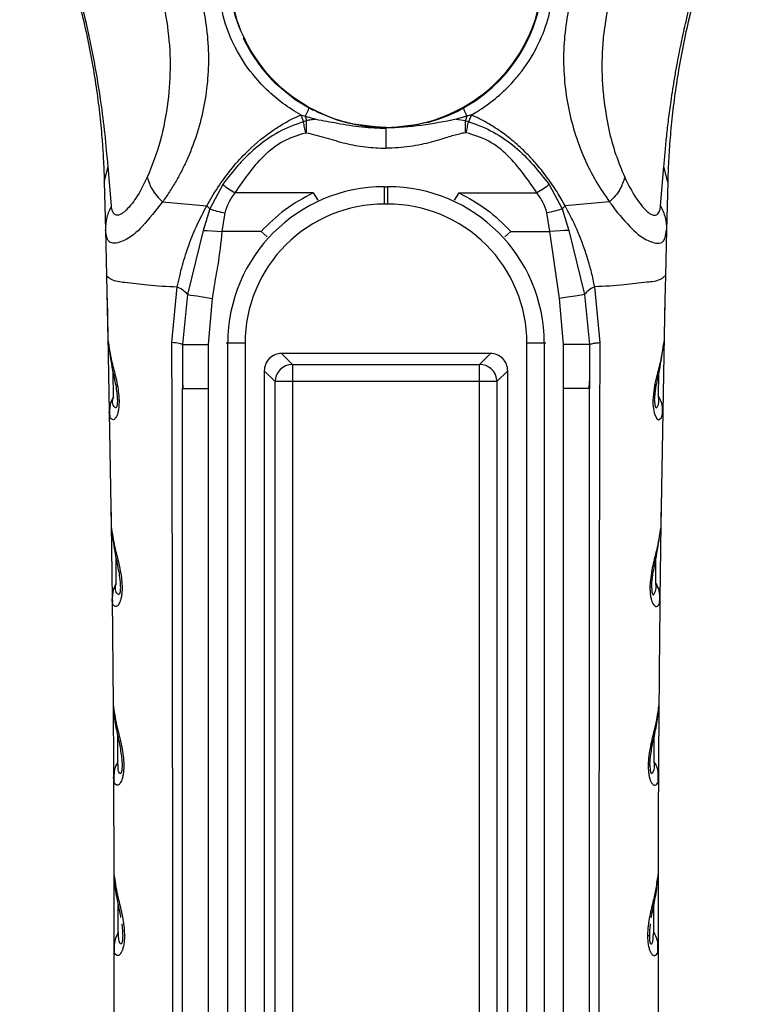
# Model space of a CAD drawing. Header units: millimetres. Extents: x 13 to 546, y 13 to 419.
# Tile 12 of 18: x 307 to 349, y 275 to 331. Entities that reach past the tile are written whole.
import ezdxf

# ---------------------------------------------------------------- set-up
doc = ezdxf.new("R2010")
doc.units = ezdxf.units.MM
doc.header["$LTSCALE"] = 2

msp = doc.modelspace()

# ---------------------------------------------------------------- linework, layer by layer
for p, q in [((323.147, 325.869), (323.398, 325.802)), ((323.147, 325.869), (323.304, 325.473)), ((323.398, 325.802), (324.027, 325.615)), ((323.398, 325.802), (323.49, 325.538)), ((332.709, 325.802), (332.08, 325.615)), ((332.709, 325.802), (332.617, 325.538)), ((332.961, 325.869), (332.709, 325.802)), ((332.961, 325.869), (332.803, 325.473)), ((323.49, 325.538), (323.304, 325.473)), ((328.054, 325.103), (328.054, 325.144)), ((332.08, 325.615), (332.617, 325.538)), ((332.617, 325.538), (332.803, 325.473)), ((323.447, 324.846), (323.47, 324.847)), ((332.66, 324.846), (332.637, 324.847)), ((311.854, 321.995), (312.068, 322.906)), ((312.266, 320.647), (312.068, 322.906)), ((343.841, 320.647), (344.039, 322.906)), ((344.254, 321.995), (344.039, 322.906)), ((311.854, 321.995), (311.923, 319.254)), ((318.662, 321.87), (317.916, 320.466)), ((327.954, 321.771), (327.954, 321.738)), ((327.954, 321.738), (327.954, 320.742)), ((327.954, 321.738), (328.154, 321.738)), ((328.154, 321.738), (328.154, 321.771)), ((328.154, 320.742), (328.154, 321.738)), ((337.445, 321.87), (338.192, 320.466)), ((344.254, 321.995), (344.185, 319.254)), ((323.87, 321.391), (319.381, 321.391)), ((323.87, 321.391), (324.128, 320.96)), ((332.237, 321.391), (331.98, 320.96)), ((332.237, 321.391), (336.726, 321.391)), ((315.201, 320.864), (317.748, 320.632)), ((317.748, 320.632), (317.916, 320.466)), ((328.154, 320.742), (327.954, 320.742)), ((338.359, 320.632), (338.192, 320.466)), ((340.906, 320.864), (338.359, 320.632)), ((317.916, 320.466), (317.548, 319.228)), ((318.64, 319.16), (318.804, 320.229)), ((337.467, 319.16), (337.303, 320.229)), ((338.192, 320.466), (338.559, 319.228)), ((311.923, 319.254), (311.985, 316.617)), ((317.548, 319.228), (316.64, 315.534)), ((320.872, 319.16), (318.64, 319.16)), ((320.872, 319.16), (321.216, 318.848)), ((335.235, 319.16), (334.891, 318.848)), ((335.235, 319.16), (337.467, 319.16)), ((338.035, 315.312), (337.467, 319.16)), ((338.559, 319.228), (339.467, 315.534)), ((344.185, 319.254), (344.123, 316.617)), ((311.985, 316.617), (312.065, 312.906)), ((315.739, 312.779), (316.052, 315.982)), ((316.64, 315.534), (316.349, 312.653)), ((339.467, 315.534), (339.758, 312.653)), ((340.368, 312.779), (340.055, 315.982)), ((312.014, 315.319), (312.144, 308.773)), ((317.846, 312.663), (318.073, 315.312)), ((338.262, 312.663), (338.035, 315.312)), ((344.094, 315.319), (343.963, 308.773)), ((317.854, 310.134), (317.846, 312.663)), ((318.955, 312.74), (318.86, 312.74)), ((318.955, 241.54), (318.955, 312.74)), ((319.951, 312.74), (318.955, 312.74)), ((319.951, 312.74), (319.951, 241.54)), ((336.156, 241.54), (336.156, 312.74)), ((337.152, 312.74), (336.156, 312.74)), ((337.152, 312.74), (337.152, 241.54)), ((337.247, 312.74), (337.152, 312.74)), ((338.254, 310.134), (338.262, 312.663)), ((316.349, 312.653), (316.353, 310.529)), ((322.67, 311.52), (322.05, 312.14)), ((334.057, 312.14), (322.05, 312.14)), ((334.057, 312.14), (333.437, 311.52)), ((339.758, 312.653), (339.754, 310.53)), ((312.375, 309.656), (312.362, 311.026)), ((321.054, 311.144), (321.674, 310.524)), ((321.054, 311.144), (321.054, 243.136)), ((322.67, 311.52), (333.437, 311.52)), ((334.434, 310.524), (335.054, 311.144)), ((335.054, 243.136), (335.054, 311.144)), ((343.732, 309.656), (343.745, 311.026)), ((316.353, 310.541), (316.378, 310.134)), ((316.353, 310.529), (316.354, 310.134)), ((321.674, 243.756), (321.674, 310.524)), ((322.67, 310.524), (322.67, 243.756)), ((333.437, 310.524), (322.67, 310.524)), ((333.437, 243.756), (333.437, 310.524)), ((334.434, 310.524), (333.437, 310.524)), ((334.434, 310.524), (334.434, 243.756)), ((339.729, 310.134), (339.754, 310.543)), ((339.754, 310.53), (339.754, 310.134)), ((316.354, 310.134), (316.406, 310.134)), ((316.354, 241.64), (316.354, 310.134)), ((316.406, 310.134), (317.854, 310.134)), ((317.854, 241.64), (317.854, 310.134)), ((338.254, 241.64), (338.254, 310.134)), ((339.702, 310.134), (338.254, 310.134)), ((339.754, 310.134), (339.702, 310.134)), ((339.754, 241.64), (339.754, 310.134)), ((312.17, 308.986), (312.144, 308.773)), ((312.144, 308.773), (312.249, 302.203)), ((343.963, 308.773), (343.858, 302.203)), ((343.937, 308.986), (343.963, 308.773)), ((312.227, 303.772), (312.302, 298.04)), ((343.88, 303.772), (343.805, 298.04)), ((312.54, 298.92), (312.531, 300.342)), ((343.567, 298.92), (343.576, 300.342)), ((312.329, 298.252), (312.302, 298.04)), ((312.302, 298.04), (312.361, 291.965)), ((343.778, 298.252), (343.805, 298.04)), ((312.357, 292.492), (312.388, 287.773)), ((343.75, 292.492), (343.719, 287.773)), ((312.633, 288.651), (312.628, 290.133)), ((343.475, 288.651), (343.48, 290.133)), ((312.417, 287.985), (312.388, 287.773)), ((312.388, 287.773), (312.408, 282.201)), ((343.69, 287.985), (343.719, 287.773)), ((312.406, 283.016), (312.411, 279.107)), ((312.661, 278.859), (312.661, 280.392)), ((343.446, 278.859), (343.447, 280.392)), ((312.865, 279.342), (312.903, 278.923)), ((343.243, 279.342), (343.205, 278.923)), ((312.411, 279.107), (312.411, 277.982)), ((312.911, 278.684), (312.912, 278.633)), ((343.195, 278.633), (343.196, 278.684)), ((343.205, 278.923), (343.197, 278.56)), ((343.696, 279.107), (343.696, 277.982)), ((312.467, 278.335), (312.433, 278.195)), ((343.197, 278.56), (343.206, 278.418)), ((312.411, 277.982), (312.399, 272.922))]:
    msp.add_line(p, q)
at = {"flags": 128}
for points in [[(321.632, 327.756), (322.833, 326.753), (323.861, 326.133)], [(328.054, 323.951), (328.054, 323.957), (328.054, 323.963)], [(317.548, 319.228), (317.776, 319.214), (318.045, 319.197), (318.339, 319.179), (318.64, 319.16)], [(338.559, 319.228), (338.341, 319.215), (338.077, 319.198), (337.779, 319.18), (337.467, 319.16)], [(316.64, 315.534), (316.832, 315.504), (317.169, 315.452), (317.608, 315.384), (318.073, 315.312)], [(339.467, 315.534), (339.269, 315.503), (338.925, 315.45), (338.488, 315.382), (338.035, 315.312)], [(316.349, 312.653), (316.482, 312.654), (316.821, 312.656), (317.314, 312.659), (317.846, 312.663)], [(339.758, 312.653), (339.628, 312.654), (339.292, 312.656), (338.798, 312.659), (338.262, 312.663)], [(344.042, 312.906), (343.829, 311.709), (343.619, 310.875), (343.52, 310.412), (343.43, 309.826), (343.405, 309.443), (343.407, 309.235), (343.431, 308.955), (343.477, 308.73), (343.531, 308.571), (343.602, 308.442), (343.602, 308.442), (343.602, 308.442), (343.602, 308.441), (343.602, 308.441), (343.604, 308.439), (343.61, 308.43), (343.634, 308.4), (343.726, 308.335), (343.901, 308.434), (343.963, 308.773)], [(322.67, 311.52), (322.67, 311.487), (322.67, 311.42), (322.67, 311.324), (322.67, 311.199), (322.67, 311.052), (322.67, 310.886), (322.67, 310.708), (322.67, 310.524)], [(333.437, 310.524), (333.437, 310.708), (333.437, 310.886), (333.437, 311.052), (333.437, 311.199), (333.437, 311.324), (333.437, 311.42), (333.437, 311.487), (333.437, 311.52)], [(322.67, 310.524), (322.485, 310.524), (322.307, 310.524), (322.142, 310.524), (321.994, 310.524), (321.87, 310.524), (321.773, 310.524), (321.707, 310.524), (321.674, 310.524)]]:
    msp.add_lwpolyline(points, dxfattribs=at)
for centre, radius, start, end in [((327.813, 334.018), 8.759, 180.0201, 212.054), ((328.294, 334.018), 8.759, 327.946, 359.9799), ((328.157, 334.079), 8.943, 284.9386, 347.0825), ((327.89, 334.056), 8.88, 204.9859, 225.1868), ((328.054, 334.211), 9.066, 212.2785, 327.7215), ((327.954, 312.74), 8.999, 90.0001, 179.9999), ((328.154, 312.74), 8.999, 0.0001, 89.9999), ((327.954, 312.74), 8.002, 89.9999, 180.0001), ((328.154, 312.74), 8.002, 359.9999, 90.0001), ((322.048, 311.145), 0.995, 89.9237, 180.0732), ((334.059, 311.145), 0.995, 359.9238, 90.0737), ((322.679, 310.515), 1.005, 90.5085, 179.491), ((333.428, 310.514), 1.005, 5.4729, 89.4854), ((333.437, 310.516), 0.997, 0.4345, 5.4303)]:
    msp.add_arc(centre, radius, start, end)
for points, knots in [([(308.659, 342.408), (308.889, 342.302), (309.366, 342.083), (310.075, 341.713), (310.803, 341.295), (311.749, 340.686), (312.904, 339.813), (314.138, 338.63), (315.233, 337.299), (316.426, 335.422), (317.469, 332.849), (317.875, 330.133), (317.828, 327.974), (317.612, 326.38), (317.227, 324.849), (316.77, 323.629), (316.34, 322.711), (315.986, 322.058), (315.612, 321.442), (315.336, 321.054), (315.201, 320.864)], [0, 0, 0, 0, 0.029387, 0.060685, 0.092561, 0.126462, 0.190813, 0.25981, 0.323881, 0.389779, 0.516653, 0.641997, 0.704646, 0.766089, 0.827762, 0.886987, 0.916647, 0.944968, 0.972938, 1, 1, 1, 1]), ([(347.448, 342.408), (347.346, 342.361), (347.086, 342.242), (346.613, 342.015), (345.995, 341.693), (345.299, 341.289), (344.335, 340.672), (343.193, 339.8), (341.547, 338.223), (339.888, 335.938), (338.641, 332.853), (338.233, 330.144), (338.278, 327.986), (338.491, 326.404), (338.876, 324.865), (339.417, 323.415), (340.086, 322.062), (340.638, 321.256), (340.907, 320.864)], [0, 0, 0, 0, 0.01302, 0.0331278, 0.0606688, 0.0936885, 0.1262897, 0.1932169, 0.2596281, 0.3896593, 0.5166877, 0.6413689, 0.7037648, 0.7661816, 0.8257654, 0.8870531, 0.9450057, 1, 1, 1, 1]), ([(308.865, 341.654), (309.143, 341.481), (309.73, 341.116), (310.844, 340.224), (311.939, 339.102), (312.962, 337.737), (313.719, 336.487), (314.462, 334.933), (315.096, 333.094), (315.524, 330.96), (315.695, 328.793), (315.576, 327.356), (315.516, 326.64)], [0, 0, 0, 0, 0.056812, 0.119556, 0.24675, 0.327116, 0.414662, 0.499468, 0.625028, 0.750518, 0.875744, 1, 1, 1, 1]), ([(347.243, 341.654), (347.092, 341.564), (346.783, 341.378), (346.337, 341.066), (345.887, 340.721), (345.305, 340.229), (344.619, 339.565), (343.81, 338.638), (343.026, 337.556), (342.292, 336.303), (341.581, 334.77), (340.976, 332.953), (340.635, 331.203), (340.496, 329.795), (340.46, 328.737), (340.484, 327.687), (340.555, 326.988), (340.591, 326.64)], [0, 0, 0, 0, 0.030383, 0.062494, 0.094147, 0.128528, 0.194422, 0.259303, 0.341364, 0.425463, 0.510409, 0.633527, 0.756126, 0.818229, 0.878444, 0.939366, 1, 1, 1, 1]), ([(306.99, 341.417), (307.093, 341.209), (307.31, 340.77), (307.644, 340.062), (307.997, 339.28), (308.377, 338.39), (308.77, 337.41), (309.189, 336.288), (309.611, 335.058), (310.038, 333.679), (310.443, 332.203), (310.812, 330.646), (311.131, 329.06), (311.386, 327.51), (311.582, 326.001), (311.706, 324.732), (311.782, 323.665), (311.828, 322.818), (311.845, 322.263), (311.854, 321.995)], [0, 0, 0, 0, 0.034517, 0.072691, 0.116331, 0.162153, 0.216482, 0.273201, 0.340198, 0.409833, 0.487745, 0.567656, 0.647586, 0.728139, 0.801144, 0.873808, 0.917574, 0.960102, 1, 1, 1, 1]), ([(349.117, 341.417), (349.014, 341.209), (348.797, 340.771), (348.463, 340.063), (348.11, 339.28), (347.73, 338.39), (347.336, 337.409), (346.917, 336.286), (346.495, 335.055), (346.069, 333.676), (345.664, 332.2), (345.294, 330.644), (344.976, 329.058), (344.721, 327.508), (344.525, 325.999), (344.408, 324.804), (344.34, 323.878), (344.301, 323.231), (344.272, 322.603), (344.26, 322.195), (344.254, 321.995)], [0, 0, 0, 0, 0.034506, 0.07267, 0.116277, 0.162166, 0.216576, 0.273351, 0.340358, 0.409978, 0.487875, 0.567775, 0.647674, 0.728212, 0.801241, 0.873839, 0.906652, 0.939318, 0.970228, 1, 1, 1, 1]), ([(311.663, 326.64), (311.545, 327.4), (311.31, 328.907), (310.841, 331.135), (310.309, 333.252), (309.816, 334.939), (309.414, 336.199), (309.111, 337.102), (308.764, 338.089), (308.38, 339.139), (308.09, 339.9), (307.952, 340.264)], [0, 0, 0, 0, 0.162969, 0.32329, 0.482589, 0.625526, 0.695726, 0.763057, 0.827325, 0.917587, 1, 1, 1, 1]), ([(344.444, 326.64), (344.479, 326.88), (344.552, 327.375), (344.675, 328.123), (344.837, 329.03), (345.044, 330.074), (345.378, 331.587), (345.718, 332.927), (346.047, 334.097), (346.246, 334.77), (346.485, 335.55), (346.768, 336.426), (347.094, 337.383), (347.4, 338.245), (347.679, 339.005), (347.924, 339.658), (348.081, 340.07), (348.155, 340.264)], [0, 0, 0, 0, 0.051441, 0.106004, 0.160661, 0.246773, 0.331677, 0.489092, 0.539725, 0.589315, 0.637793, 0.712727, 0.784282, 0.852217, 0.906504, 0.956094, 1, 1, 1, 1]), ([(323.147, 325.869), (322.801, 326.08), (322.109, 326.501), (321.187, 327.295), (320.233, 328.337), (319.355, 329.682), (318.697, 331.329), (318.4, 333.03), (318.457, 334.53), (318.731, 335.791), (319.1, 336.842), (319.455, 337.497), (319.635, 337.827)], [0, 0, 0, 0, 0.087094, 0.174438, 0.2614, 0.391153, 0.518371, 0.641464, 0.760816, 0.839518, 0.919086, 1, 1, 1, 1]), ([(332.961, 325.869), (332.977, 325.878), (333.126, 325.963), (333.647, 326.273), (334.474, 326.883), (335.184, 327.576), (335.568, 328.021), (335.676, 328.153), (336.101, 328.679), (336.762, 329.703), (337.398, 331.312), (337.704, 332.986), (337.653, 334.673), (337.302, 336.062), (336.909, 337.014), (336.664, 337.492), (336.529, 337.73), (336.489, 337.799), (336.477, 337.82), (336.473, 337.827)], [0, 0, 0, 0, 0.003962, 0.03713, 0.130694, 0.224798, 0.250243, 0.257598, 0.261383, 0.396133, 0.51843, 0.632284, 0.760927, 0.87916, 0.939078, 0.982859, 0.994812, 0.998255, 1, 1, 1, 1]), ([(320.389, 329.37), (320.017, 330.057), (319.289, 331.403), (319.133, 332.924), (319.057, 333.669)], [0, 0, 0, 0, 0.510524, 1, 1, 1, 1]), ([(335.718, 329.37), (336.094, 330.055), (336.772, 331.292), (336.924, 332.691), (336.992, 333.316)], [0, 0, 0, 0, 0.553434, 1, 1, 1, 1]), ([(323.615, 326.289), (322.984, 326.699), (322.154, 327.24), (321.377, 328.058), (320.887, 328.629), (320.599, 329.057), (320.389, 329.37)], [0, 0, 0, 0, 0.498764, 0.656081, 0.749637, 1, 1, 1, 1]), ([(332.493, 326.289), (333.125, 326.701), (333.968, 327.251), (334.712, 328.038), (334.957, 328.323), (335.275, 328.708), (335.509, 329.058), (335.718, 329.37)], [0, 0, 0, 0, 0.4999619, 0.6673871, 0.7194917, 0.7505324, 1, 1, 1, 1]), ([(312.068, 322.906), (312.017, 323.526), (311.913, 324.774), (311.747, 326.015), (311.663, 326.64)], [0, 0, 0, 0, 0.496303, 1, 1, 1, 1]), ([(315.516, 326.64), (315.396, 325.871), (315.164, 324.375), (314.602, 322.969), (314.328, 322.286)], [0, 0, 0, 0, 0.513862, 1, 1, 1, 1]), ([(323.615, 326.289), (323.611, 326.268), (323.601, 326.207), (323.55, 326.098), (323.483, 325.955), (323.427, 325.853), (323.398, 325.802)], [0, 0, 0, 0, 0.114337, 0.348842, 0.667768, 1, 1, 1, 1]), ([(328.054, 325.144), (327.214, 325.202), (325.661, 325.31), (324.259, 325.981), (323.615, 326.289)], [0, 0, 0, 0, 0.540407, 1, 1, 1, 1]), ([(328.054, 325.144), (328.89, 325.202), (330.443, 325.309), (331.845, 325.979), (332.493, 326.289)], [0, 0, 0, 0, 0.538383, 1, 1, 1, 1]), ([(332.493, 326.289), (332.496, 326.27), (332.505, 326.212), (332.554, 326.106), (332.621, 325.962), (332.679, 325.857), (332.709, 325.802)], [0, 0, 0, 0, 0.104691, 0.327114, 0.647955, 1, 1, 1, 1]), ([(340.591, 326.64), (340.674, 326.098), (340.829, 325.077), (341.229, 323.617), (341.596, 322.727), (341.779, 322.286)], [0, 0, 0, 0, 0.362962, 0.683851, 1, 1, 1, 1]), ([(344.039, 322.906), (344.061, 323.188), (344.107, 323.772), (344.197, 324.675), (344.306, 325.638), (344.397, 326.299), (344.444, 326.64)], [0, 0, 0, 0, 0.225985, 0.467298, 0.725067, 1, 1, 1, 1]), ([(317.748, 320.632), (317.954, 320.99), (318.37, 321.712), (319.109, 322.719), (320.087, 323.823), (321.059, 324.658), (321.966, 325.254), (322.541, 325.588), (322.945, 325.776), (323.147, 325.869)], [0, 0, 0, 0, 0.161884, 0.326321, 0.488107, 0.739532, 0.825498, 0.91312, 1, 1, 1, 1]), ([(338.359, 320.632), (338.206, 320.903), (337.9, 321.443), (337.352, 322.245), (336.773, 322.98), (336.118, 323.693), (335.444, 324.317), (334.767, 324.843), (334.141, 325.255), (333.565, 325.589), (333.156, 325.779), (332.961, 325.869)], [0, 0, 0, 0, 0.121792, 0.2433, 0.379963, 0.488171, 0.621978, 0.739544, 0.823542, 0.915575, 1, 1, 1, 1]), ([(323.304, 325.473), (322.817, 325.296), (321.855, 324.944), (320.866, 324.232), (320.122, 323.574), (319.44, 322.876), (318.957, 322.252), (318.662, 321.87)], [0, 0, 0, 0, 0.259247, 0.511579, 0.604409, 0.757825, 1, 1, 1, 1]), ([(323.447, 324.846), (323.422, 324.947), (323.371, 325.155), (323.327, 325.365), (323.304, 325.473)], [0, 0, 0, 0, 0.485086, 1, 1, 1, 1]), ([(323.47, 324.846), (323.474, 324.958), (323.482, 325.189), (323.487, 325.419), (323.49, 325.538)], [0, 0, 0, 0, 0.486712, 1, 1, 1, 1]), ([(324.027, 325.615), (323.932, 325.607), (323.751, 325.592), (323.574, 325.555), (323.49, 325.538)], [0, 0, 0, 0, 0.5280096, 1, 1, 1, 1]), ([(324.027, 325.615), (324.438, 325.542), (325.319, 325.386), (326.656, 325.148), (327.594, 325.118), (328.054, 325.103)], [0, 0, 0, 0, 0.308302, 0.66069, 1, 1, 1, 1]), ([(332.08, 325.615), (331.418, 325.484), (330.088, 325.22), (328.734, 325.142), (328.054, 325.103)], [0, 0, 0, 0, 0.497834, 1, 1, 1, 1]), ([(332.637, 324.847), (332.633, 324.956), (332.624, 325.186), (332.619, 325.417), (332.617, 325.538)], [0, 0, 0, 0, 0.474776, 1, 1, 1, 1]), ([(332.66, 324.845), (332.684, 324.947), (332.732, 325.157), (332.779, 325.366), (332.803, 325.473)], [0, 0, 0, 0, 0.4875975, 1, 1, 1, 1]), ([(332.803, 325.473), (332.824, 325.467), (333.318, 325.314), (334.265, 324.918), (335.897, 323.784), (336.83, 322.63), (337.445, 321.87)], [0, 0, 0, 0, 0.010934, 0.259588, 0.512148, 1, 1, 1, 1]), ([(319.381, 321.391), (319.888, 322.13), (320.656, 323.25), (322.095, 324.43), (322.992, 324.706), (323.447, 324.846)], [0, 0, 0, 0, 0.489909, 0.741616, 1, 1, 1, 1]), ([(323.47, 324.847), (323.847, 324.751), (324.602, 324.558), (325.719, 324.213), (326.877, 323.996), (327.661, 323.966), (328.053, 323.951)], [0, 0, 0, 0, 0.249097, 0.49834, 0.748724, 1, 1, 1, 1]), ([(328.054, 323.963), (328.054, 324.054), (328.054, 324.242), (328.054, 324.528), (328.054, 324.818), (328.054, 325.01), (328.054, 325.103)], [0, 0, 0, 0, 0.239239, 0.495029, 0.75338, 1, 1, 1, 1]), ([(332.637, 324.847), (332.403, 324.797), (331.918, 324.693), (331.087, 324.407), (330.246, 324.192), (329.426, 324.041), (328.744, 323.974), (328.287, 323.959), (328.054, 323.951)], [0, 0, 0, 0, 0.152821, 0.317255, 0.561623, 0.707797, 0.850533, 1, 1, 1, 1]), ([(336.726, 321.391), (336.213, 322.139), (335.44, 323.265), (333.995, 324.438), (333.107, 324.709), (332.66, 324.846)], [0, 0, 0, 0, 0.49538, 0.746019, 1, 1, 1, 1]), ([(314.328, 322.286), (314.125, 321.877), (313.77, 321.162), (313.201, 320.433), (312.777, 320.113), (312.48, 320.078), (312.301, 320.332), (312.279, 320.528), (312.266, 320.647)], [0, 0, 0, 0, 0.385245, 0.67403, 0.768291, 0.832135, 0.898249, 1, 1, 1, 1]), ([(314.328, 322.286), (314.404, 322.047), (314.576, 321.503), (314.977, 321.093), (315.201, 320.864)], [0, 0, 0, 0, 0.440418, 1, 1, 1, 1]), ([(318.662, 321.87), (318.774, 321.78), (319, 321.6), (319.253, 321.461), (319.381, 321.391)], [0, 0, 0, 0, 0.496892, 1, 1, 1, 1]), ([(337.445, 321.87), (337.333, 321.78), (337.107, 321.6), (336.854, 321.461), (336.726, 321.391)], [0, 0, 0, 0, 0.498071, 1, 1, 1, 1]), ([(341.779, 322.286), (341.702, 322.044), (341.529, 321.5), (341.129, 321.091), (340.906, 320.864)], [0, 0, 0, 0, 0.4454782, 1, 1, 1, 1]), ([(341.779, 322.286), (341.978, 321.885), (342.329, 321.176), (342.894, 320.448), (343.317, 320.118), (343.619, 320.074), (343.806, 320.326), (343.828, 320.526), (343.841, 320.647)], [0, 0, 0, 0, 0.378073, 0.667857, 0.76586, 0.829953, 0.896441, 1, 1, 1, 1]), ([(318.804, 320.229), (318.868, 320.441), (318.995, 320.86), (319.253, 321.215), (319.381, 321.391)], [0, 0, 0, 0, 0.50363, 1, 1, 1, 1]), ([(323.87, 321.391), (323.312, 321.09), (322.205, 320.492), (321.314, 319.602), (320.872, 319.16)], [0, 0, 0, 0, 0.503372, 1, 1, 1, 1]), ([(332.237, 321.391), (332.787, 321.095), (333.895, 320.497), (334.786, 319.608), (335.235, 319.16)], [0, 0, 0, 0, 0.4965888, 1, 1, 1, 1]), ([(337.303, 320.229), (337.239, 320.442), (337.111, 320.861), (336.854, 321.216), (336.726, 321.391)], [0, 0, 0, 0, 0.506461, 1, 1, 1, 1]), ([(315.201, 320.864), (314.816, 320.375), (314.147, 319.523), (313.239, 318.662), (312.052, 318.342), (311.966, 318.948), (311.923, 319.254)], [0, 0, 0, 0, 0.389534, 0.677572, 0.837314, 1, 1, 1, 1]), ([(312.266, 320.647), (312.162, 320.425), (311.957, 319.983), (311.934, 319.496), (311.923, 319.254)], [0, 0, 0, 0, 0.503256, 1, 1, 1, 1]), ([(316.052, 315.982), (316.143, 316.395), (316.323, 317.216), (316.713, 318.405), (317.174, 319.55), (317.558, 320.273), (317.748, 320.632)], [0, 0, 0, 0, 0.255511, 0.506729, 0.754512, 1, 1, 1, 1]), ([(340.055, 315.982), (339.997, 316.258), (339.88, 316.807), (339.652, 317.616), (339.39, 318.396), (339.069, 319.21), (338.728, 319.953), (338.465, 320.438), (338.359, 320.632)], [0, 0, 0, 0, 0.170605, 0.338545, 0.506726, 0.667383, 0.866382, 1, 1, 1, 1]), ([(340.906, 320.864), (340.907, 320.863), (340.915, 320.852), (340.941, 320.814), (341.29, 320.312), (342.005, 319.501), (342.866, 318.66), (344.058, 318.343), (344.142, 318.95), (344.185, 319.254)], [0, 0, 0, 0, 0.000985, 0.008441, 0.028836, 0.389332, 0.677356, 0.838156, 1, 1, 1, 1]), ([(343.841, 320.647), (343.945, 320.424), (344.151, 319.982), (344.173, 319.495), (344.185, 319.254)], [0, 0, 0, 0, 0.5055934, 1, 1, 1, 1]), ([(317.916, 320.466), (318.055, 320.42), (318.346, 320.325), (318.647, 320.262), (318.804, 320.229)], [0, 0, 0, 0, 0.477514, 1, 1, 1, 1]), ([(338.192, 320.466), (338.051, 320.42), (337.76, 320.324), (337.459, 320.262), (337.303, 320.229)], [0, 0, 0, 0, 0.481069, 1, 1, 1, 1]), ([(318.073, 315.312), (318.125, 315.632), (318.212, 316.165), (318.323, 316.804), (318.489, 317.762), (318.57, 318.515), (318.64, 319.16)], [0, 0, 0, 0, 0.2500498, 0.4162062, 0.5001057, 1, 1, 1, 1]), ([(311.985, 316.617), (312.068, 316.547), (312.36, 316.301), (313.215, 316.241), (314.46, 316.057), (315.475, 316.009), (316.052, 315.982)], [0, 0, 0, 0, 0.077466, 0.271672, 0.585849, 1, 1, 1, 1]), ([(344.123, 316.617), (344.037, 316.546), (343.737, 316.297), (342.875, 316.238), (341.631, 316.056), (340.624, 316.009), (340.055, 315.982)], [0, 0, 0, 0, 0.079452, 0.276883, 0.591465, 1, 1, 1, 1]), ([(344.123, 316.617), (344.109, 315.999), (344.081, 314.762), (344.055, 313.524), (344.042, 312.906)], [0, 0, 0, 0, 0.4999499, 1, 1, 1, 1]), ([(316.052, 315.982), (316.186, 315.914), (316.41, 315.8), (316.574, 315.611), (316.64, 315.534)], [0, 0, 0, 0, 0.59607, 1, 1, 1, 1]), ([(340.055, 315.982), (339.924, 315.915), (339.7, 315.801), (339.535, 315.612), (339.467, 315.534)], [0, 0, 0, 0, 0.585554, 1, 1, 1, 1]), ([(312.065, 312.906), (312.126, 312.505), (312.231, 311.821), (312.47, 310.981), (312.605, 310.353), (312.674, 309.9), (312.702, 309.53), (312.704, 309.241), (312.684, 308.977), (312.631, 308.709), (312.555, 308.495), (312.388, 308.28), (312.189, 308.412), (312.157, 308.594), (312.149, 308.709), (312.144, 308.773)], [0, 0, 0, 0, 0.23049, 0.393378, 0.496646, 0.595514, 0.654004, 0.707782, 0.760049, 0.804794, 0.861189, 0.895986, 0.934108, 0.963155, 1, 1, 1, 1]), ([(312.065, 312.906), (312.07, 312.749), (312.076, 312.584), (312.146, 312.439), (312.149, 312.431)], [0, 0, 0, 0, 0.946174, 1, 1, 1, 1]), ([(312.083, 312.718), (312.156, 312.201), (312.269, 311.394), (312.491, 310.454), (312.57, 309.945), (312.6, 309.655), (312.605, 309.514), (312.607, 309.446)], [0, 0, 0, 0, 0.472685, 0.736461, 0.872428, 0.938742, 1, 1, 1, 1]), ([(315.728, 241.571), (315.737, 243.661), (315.752, 247.662), (315.764, 253.396), (315.773, 258.914), (315.781, 264.423), (315.787, 270.095), (315.79, 275.785), (315.79, 282.498), (315.786, 290.278), (315.776, 296.924), (315.768, 301.386), (315.763, 303.29), (315.761, 305.047), (315.759, 306.947), (315.753, 309.593), (315.744, 311.627), (315.739, 312.779)], [0, 0, 0, 0, 0.088032, 0.168562, 0.241572, 0.320527, 0.400668, 0.480513, 0.560269, 0.683482, 0.808301, 0.840277, 0.871445, 0.888526, 0.91431, 0.951472, 1, 1, 1, 1]), ([(316.349, 312.653), (316.33, 312.665), (316.275, 312.702), (316.065, 312.74), (315.881, 312.762), (315.739, 312.779)], [0, 0, 0, 0, 0.108153, 0.315386, 1, 1, 1, 1]), ([(339.758, 312.653), (339.818, 312.679), (339.936, 312.73), (340.145, 312.754), (340.288, 312.77), (340.368, 312.779)], [0, 0, 0, 0, 0.309874, 0.613555, 1, 1, 1, 1]), ([(340.379, 241.571), (340.375, 242.418), (340.367, 244.321), (340.358, 247.487), (340.348, 251.279), (340.34, 255.585), (340.332, 259.875), (340.32, 268.554), (340.316, 277.161), (340.319, 286.009), (340.323, 290.47), (340.329, 295.413), (340.336, 300.529), (340.346, 305.493), (340.355, 309.47), (340.364, 311.787), (340.368, 312.779)], [0, 0, 0, 0, 0.035688, 0.080156, 0.133407, 0.195446, 0.261577, 0.31411, 0.561095, 0.62421, 0.686867, 0.749062, 0.832453, 0.902385, 0.958225, 1, 1, 1, 1]), ([(343.501, 309.446), (343.503, 309.514), (343.512, 309.805), (343.601, 310.383), (343.837, 311.394), (343.951, 312.201), (344.025, 312.718)], [0, 0, 0, 0, 0.061265, 0.263481, 0.527276, 1, 1, 1, 1]), ([(312.375, 309.656), (312.303, 309.516), (312.193, 309.304), (312.176, 309.068), (312.17, 308.986)], [0, 0, 0, 0, 0.655169, 1, 1, 1, 1]), ([(312.607, 309.42), (312.606, 309.392), (312.606, 309.338), (312.601, 309.262), (312.594, 309.196), (312.582, 309.128), (312.567, 309.072), (312.531, 309.006), (312.276, 309.167), (312.328, 309.422), (312.375, 309.656)], [0, 0, 0, 0, 0.078386, 0.148014, 0.208921, 0.261224, 0.334473, 0.378606, 0.431518, 1, 1, 1, 1]), ([(343.501, 309.439), (343.501, 309.403), (343.501, 309.331), (343.508, 309.23), (343.52, 309.147), (343.536, 309.088), (343.552, 309.046), (343.598, 308.998), (343.782, 309.246), (343.755, 309.462), (343.732, 309.656)], [0, 0, 0, 0, 0.09514, 0.194029, 0.27392, 0.32064, 0.356274, 0.399632, 0.462315, 1, 1, 1, 1]), ([(343.732, 309.656), (343.804, 309.516), (343.914, 309.304), (343.931, 309.067), (343.937, 308.986)], [0, 0, 0, 0, 0.6569057, 1, 1, 1, 1]), ([(312.155, 309.021), (312.15, 308.893), (312.144, 308.732), (312.171, 308.573), (312.176, 308.541)], [0, 0, 0, 0, 0.797375, 1, 1, 1, 1]), ([(343.936, 308.574), (343.94, 308.595), (343.963, 308.742), (343.957, 308.892), (343.952, 309.021)], [0, 0, 0, 0, 0.142962, 1, 1, 1, 1]), ([(312.249, 302.203), (312.309, 301.801), (312.411, 301.114), (312.647, 300.27), (312.78, 299.64), (312.848, 299.183), (312.876, 298.81), (312.877, 298.516), (312.854, 298.246), (312.81, 298.019), (312.752, 297.843), (312.68, 297.703), (312.548, 297.533), (312.345, 297.671), (312.314, 297.856), (312.307, 297.974), (312.302, 298.04)], [0, 0, 0, 0, 0.228516, 0.390384, 0.492945, 0.591379, 0.649912, 0.703832, 0.756742, 0.802205, 0.833858, 0.859472, 0.894857, 0.933477, 0.96282, 1, 1, 1, 1]), ([(312.266, 302.016), (312.336, 301.496), (312.446, 300.685), (312.664, 299.74), (312.742, 299.227), (312.772, 298.933), (312.776, 298.79), (312.778, 298.72)], [0, 0, 0, 0, 0.47179, 0.735036, 0.871021, 0.937714, 1, 1, 1, 1]), ([(343.858, 302.203), (343.798, 301.801), (343.697, 301.121), (343.467, 300.295), (343.333, 299.664), (343.254, 299.163), (343.23, 298.786), (343.232, 298.593), (343.234, 298.536), (343.239, 298.422), (343.253, 298.242), (343.299, 298.014), (343.357, 297.837), (343.413, 297.732), (343.476, 297.646), (343.579, 297.539), (343.823, 297.726), (343.812, 297.919), (343.805, 298.04)], [0, 0, 0, 0, 0.2284711, 0.3867703, 0.4824561, 0.591781, 0.6721231, 0.6943989, 0.7008574, 0.7042093, 0.7585389, 0.8024808, 0.8347684, 0.8636172, 0.8683744, 0.895226, 0.933852, 1, 1, 1, 1]), ([(343.329, 298.721), (343.331, 298.79), (343.341, 299.085), (343.429, 299.668), (343.66, 300.685), (343.771, 301.496), (343.841, 302.016)], [0, 0, 0, 0, 0.062301, 0.26492, 0.528173, 1, 1, 1, 1]), ([(312.54, 298.92), (312.467, 298.782), (312.355, 298.57), (312.336, 298.334), (312.329, 298.252)], [0, 0, 0, 0, 0.655028, 1, 1, 1, 1]), ([(312.778, 298.687), (312.778, 298.657), (312.777, 298.601), (312.772, 298.523), (312.765, 298.454), (312.755, 298.396), (312.743, 298.349), (312.728, 298.309), (312.699, 298.254), (312.437, 298.42), (312.491, 298.681), (312.54, 298.92)], [0, 0, 0, 0, 0.078564, 0.148504, 0.209869, 0.262759, 0.304287, 0.337755, 0.382799, 0.435937, 1, 1, 1, 1]), ([(343.329, 298.712), (343.329, 298.676), (343.33, 298.601), (343.336, 298.511), (343.345, 298.441), (343.353, 298.392), (343.366, 298.345), (343.382, 298.299), (343.43, 298.246), (343.621, 298.5), (343.593, 298.722), (343.567, 298.92)], [0, 0, 0, 0, 0.092804, 0.193012, 0.236111, 0.274583, 0.323482, 0.360864, 0.406381, 0.468914, 1, 1, 1, 1]), ([(343.567, 298.92), (343.64, 298.782), (343.752, 298.57), (343.771, 298.334), (343.778, 298.252)], [0, 0, 0, 0, 0.656222, 1, 1, 1, 1]), ([(312.315, 298.288), (312.309, 298.158), (312.302, 298.002), (312.326, 297.849), (312.33, 297.824)], [0, 0, 0, 0, 0.837587, 1, 1, 1, 1]), ([(343.805, 298.04), (343.794, 297.028), (343.771, 295.003), (343.755, 292.977), (343.746, 291.965)], [0, 0, 0, 0, 0.499946, 1, 1, 1, 1]), ([(343.78, 297.837), (343.783, 297.858), (343.805, 298.006), (343.798, 298.157), (343.792, 298.288)], [0, 0, 0, 0, 0.137154, 1, 1, 1, 1]), ([(312.361, 291.965), (312.419, 291.562), (312.519, 290.873), (312.752, 290.026), (312.883, 289.392), (312.95, 288.933), (312.976, 288.556), (312.976, 288.257), (312.953, 287.981), (312.907, 287.75), (312.847, 287.569), (312.772, 287.425), (312.635, 287.252), (312.429, 287.397), (312.399, 287.586), (312.392, 287.706), (312.388, 287.773)], [0, 0, 0, 0, 0.226623, 0.38747, 0.489369, 0.58734, 0.645832, 0.699896, 0.753584, 0.799652, 0.831841, 0.857863, 0.893761, 0.93288, 0.962519, 1, 1, 1, 1]), ([(312.376, 291.78), (312.411, 291.431), (312.478, 290.757), (312.697, 289.831), (312.824, 289.138), (312.866, 288.722), (312.876, 288.545), (312.876, 288.472), (312.877, 288.44)], [0, 0, 0, 0, 0.31047, 0.600428, 0.842866, 0.934985, 0.971196, 1, 1, 1, 1]), ([(343.746, 291.965), (343.688, 291.562), (343.589, 290.877), (343.361, 290.046), (343.229, 289.411), (343.159, 288.953), (343.13, 288.558), (343.13, 288.263), (343.155, 287.983), (343.2, 287.749), (343.263, 287.562), (343.321, 287.455), (343.386, 287.368), (343.493, 287.259), (343.739, 287.453), (343.727, 287.649), (343.719, 287.773)], [0, 0, 0, 0, 0.226619, 0.385182, 0.480094, 0.587809, 0.643593, 0.700423, 0.752518, 0.800036, 0.832752, 0.86217, 0.867188, 0.894122, 0.933248, 1, 1, 1, 1]), ([(343.23, 288.44), (343.231, 288.472), (343.231, 288.545), (343.241, 288.722), (343.283, 289.138), (343.41, 289.831), (343.63, 290.757), (343.697, 291.431), (343.731, 291.78)], [0, 0, 0, 0, 0.028804, 0.065014, 0.157136, 0.399571, 0.68953, 1, 1, 1, 1]), ([(312.633, 288.651), (312.558, 288.514), (312.445, 288.303), (312.424, 288.066), (312.417, 287.985)], [0, 0, 0, 0, 0.6548327, 1, 1, 1, 1]), ([(312.877, 288.418), (312.876, 288.387), (312.875, 288.33), (312.87, 288.249), (312.862, 288.177), (312.852, 288.118), (312.84, 288.069), (312.824, 288.027), (312.795, 287.97), (312.656, 288.051), (312.663, 288.313), (312.644, 288.525), (312.633, 288.651)], [0, 0, 0, 0, 0.078622, 0.148578, 0.20991, 0.26271, 0.304801, 0.33872, 0.384366, 0.437554, 0.665086, 1, 1, 1, 1]), ([(343.233, 288.481), (343.232, 288.434), (343.23, 288.347), (343.237, 288.243), (343.246, 288.17), (343.255, 288.118), (343.268, 288.067), (343.285, 288.018), (343.334, 287.961), (343.534, 288.218), (343.503, 288.447), (343.475, 288.651)], [0, 0, 0, 0, 0.114563, 0.212904, 0.255332, 0.293314, 0.343305, 0.3814, 0.427129, 0.487643, 1, 1, 1, 1]), ([(343.475, 288.651), (343.549, 288.513), (343.663, 288.303), (343.683, 288.066), (343.69, 287.985)], [0, 0, 0, 0, 0.655619, 1, 1, 1, 1]), ([(312.402, 288.021), (312.396, 287.889), (312.388, 287.725), (312.412, 287.564), (312.417, 287.533)], [0, 0, 0, 0, 0.80697, 1, 1, 1, 1]), ([(343.695, 287.567), (343.698, 287.587), (343.72, 287.737), (343.712, 287.889), (343.705, 288.02)], [0, 0, 0, 0, 0.131033, 1, 1, 1, 1]), ([(343.719, 287.773), (343.714, 286.844), (343.705, 284.987), (343.701, 283.13), (343.699, 282.201)], [0, 0, 0, 0, 0.4999647, 1, 1, 1, 1]), ([(343.701, 283.016), (343.699, 282.365), (343.697, 281.062), (343.696, 279.759), (343.696, 279.107)], [0, 0, 0, 0, 0.499513, 1, 1, 1, 1]), ([(312.408, 282.201), (312.465, 281.798), (312.562, 281.107), (312.793, 280.256), (312.922, 279.62), (312.987, 279.158), (313.013, 278.778), (313.013, 278.475), (312.988, 278.194), (312.94, 277.952), (312.874, 277.762), (312.794, 277.614), (312.651, 277.451), (312.45, 277.598), (312.42, 277.791), (312.414, 277.913), (312.411, 277.982)], [0, 0, 0, 0, 0.224719, 0.384498, 0.485676, 0.58318, 0.641549, 0.695732, 0.750269, 0.79683, 0.831914, 0.859927, 0.892714, 0.932311, 0.962238, 1, 1, 1, 1]), ([(343.699, 282.201), (343.642, 281.797), (343.545, 281.104), (343.317, 280.264), (343.188, 279.626), (343.121, 279.172), (343.093, 278.78), (343.094, 278.479), (343.12, 278.194), (343.167, 277.955), (343.231, 277.765), (343.299, 277.64), (343.37, 277.555), (343.486, 277.465), (343.718, 277.658), (343.705, 277.856), (343.696, 277.982)], [0, 0, 0, 0, 0.224895, 0.386066, 0.47977, 0.583797, 0.639307, 0.69633, 0.749757, 0.797117, 0.830469, 0.860402, 0.873995, 0.893035, 0.932649, 1, 1, 1, 1]), ([(343.618, 281.71), (343.623, 281.723), (343.693, 281.875), (343.696, 282.045), (343.699, 282.201)], [0, 0, 0, 0, 0.083221, 1, 1, 1, 1]), ([(312.422, 282.016), (312.454, 281.664), (312.516, 280.984), (312.706, 280.222), (312.773, 279.798), (312.789, 279.7)], [0, 0, 0, 0, 0.450774, 0.87255, 1, 1, 1, 1]), ([(343.318, 279.7), (343.334, 279.798), (343.401, 280.222), (343.591, 280.984), (343.653, 281.664), (343.685, 282.016)], [0, 0, 0, 0, 0.1274979, 0.5492385, 1, 1, 1, 1]), ([(312.661, 278.859), (312.589, 278.72), (312.445, 278.445), (312.422, 278.136), (312.411, 277.982)], [0, 0, 0, 0, 0.50292, 1, 1, 1, 1]), ([(312.884, 278.311), (312.878, 278.287), (312.867, 278.247), (312.846, 278.189), (312.75, 278.157), (312.673, 278.492), (312.667, 278.697), (312.661, 278.859)], [0, 0, 0, 0, 0.084187, 0.142774, 0.199963, 0.371419, 1, 1, 1, 1]), ([(312.903, 278.923), (312.906, 278.858), (312.913, 278.738), (312.911, 278.617), (312.91, 278.56)], [0, 0, 0, 0, 0.533516, 1, 1, 1, 1]), ([(343.223, 278.311), (343.227, 278.292), (343.235, 278.26), (343.253, 278.217), (343.278, 278.169), (343.381, 278.198), (343.417, 278.478), (343.433, 278.695), (343.446, 278.859)], [0, 0, 0, 0, 0.0653272, 0.1112501, 0.1648722, 0.2212486, 0.4107761, 1, 1, 1, 1]), ([(343.446, 278.859), (343.518, 278.72), (343.662, 278.445), (343.685, 278.135), (343.696, 277.982)], [0, 0, 0, 0, 0.50332, 1, 1, 1, 1]), ([(312.426, 278.231), (312.419, 278.097), (312.41, 277.939), (312.432, 277.782), (312.435, 277.758)], [0, 0, 0, 0, 0.845595, 1, 1, 1, 1]), ([(312.901, 278.418), (312.899, 278.399), (312.894, 278.363), (312.887, 278.327), (312.884, 278.311)], [0, 0, 0, 0, 0.534659, 1, 1, 1, 1]), ([(312.91, 278.56), (312.909, 278.536), (312.908, 278.488), (312.903, 278.441), (312.901, 278.418)], [0, 0, 0, 0, 0.525462, 1, 1, 1, 1]), ([(343.206, 278.418), (343.208, 278.399), (343.213, 278.363), (343.22, 278.328), (343.223, 278.311)], [0, 0, 0, 0, 0.5315427, 1, 1, 1, 1]), ([(343.674, 277.773), (343.676, 277.792), (343.698, 277.943), (343.689, 278.097), (343.681, 278.231)], [0, 0, 0, 0, 0.127303, 1, 1, 1, 1]), ([(343.696, 277.982), (343.697, 277.138), (343.699, 275.452), (343.705, 273.765), (343.708, 272.922)], [0, 0, 0, 0, 0.49998, 1, 1, 1, 1])]:
    msp.add_open_spline(points, degree=3, knots=knots)

doc.saveas('drawing.dxf')
